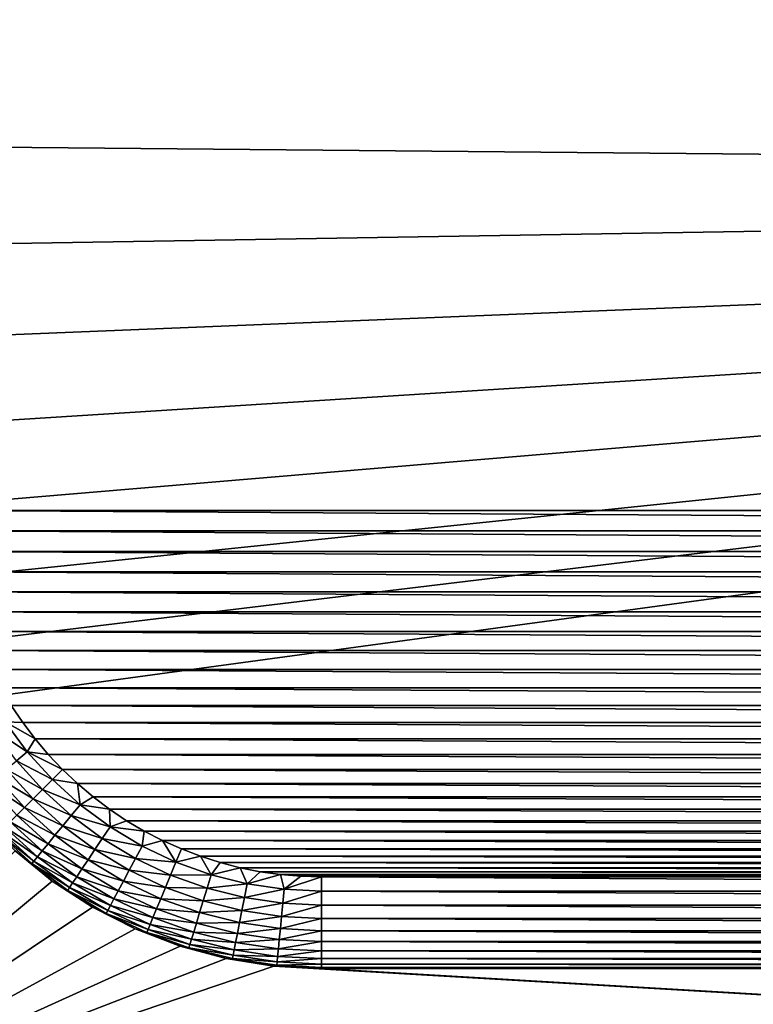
# Model space of a CAD drawing. Extents: x -320 to 320, y -695 to 695.
# Tile 77 of 169: x 231 to 247, y -80 to -58. Entities that reach past the tile are written whole.
import ezdxf

# ---------------------------------------------------------------- set-up
doc = ezdxf.new("R2010")
doc.units = 0
doc.header["$LTSCALE"] = 50.062222
for name, color, linetype in [('133', 7, 'CONTINUOUS'), ('138', 7, 'CONTINUOUS'), ('140', 7, 'CONTINUOUS'), ('141', 7, 'CONTINUOUS'), ('173', 7, 'CONTINUOUS'), ('174', 7, 'CONTINUOUS'), ('2', 7, 'CONTINUOUS')]:
    doc.layers.add(name, color=color, linetype=linetype)

msp = doc.modelspace()

# ---------------------------------------------------------------- linework, layer by layer
at = {"layer": '133', "color": 7, "linetype": 'CONTINUOUS'}
for points in [[(230.809, -76.431, -8), (231.622, -77.09, -8), (224.5, -83, -8), (230.809, -76.431, -8)], [(231.622, -77.09, -8), (232.5, -77.66, -8), (224.5, -83, -8), (231.622, -77.09, -8)], [(232.5, -77.66, -8), (233.433, -78.135, -8), (224.5, -83, -8), (232.5, -77.66, -8)], [(233.433, -78.135, -8), (234.41, -78.511, -8), (224.5, -83, -8), (233.433, -78.135, -8)], [(234.41, -78.511, -8), (235.421, -78.781, -8), (224.5, -83, -8), (234.41, -78.511, -8)], [(235.421, -78.781, -8), (236.455, -78.945, -8), (224.5, -83, -8), (235.421, -78.781, -8)], [(224.5, -83, -8), (236.455, -78.945, -8), (305.5, -83, -8), (224.5, -83, -8)], [(236.455, -78.945, -8), (237.5, -79, -8), (305.5, -83, -8), (236.455, -78.945, -8)], [(237.5, -79, -8), (291.5, -79, -8), (305.5, -83, -8), (237.5, -79, -8)]]:
    msp.add_3dface(points, dxfattribs=at)
at = {"layer": '138', "color": 7, "linetype": 'CONTINUOUS'}
for points in [[(299.5, 69, -36), (299.5, -69, -36), (229.5, 69, -36), (299.5, 69, -36)], [(229.5, 69, -36), (299.5, -69, -36), (229.5, -69, -36), (229.5, 69, -36)], [(229.5, -69, -36), (299.5, -69, -36), (299.487, -69.449, -36), (229.5, -69, -36)], [(229.513, -69.449, -36), (229.5, -69, -36), (299.487, -69.449, -36), (229.513, -69.449, -36)], [(229.55, -69.896, -36), (229.513, -69.449, -36), (299.45, -69.896, -36), (229.55, -69.896, -36)], [(299.45, -69.896, -36), (229.513, -69.449, -36), (299.487, -69.449, -36), (299.45, -69.896, -36)], [(229.613, -70.34, -36), (229.55, -69.896, -36), (299.387, -70.34, -36), (229.613, -70.34, -36)], [(299.387, -70.34, -36), (229.55, -69.896, -36), (299.45, -69.896, -36), (299.387, -70.34, -36)], [(229.701, -70.78, -36), (229.613, -70.34, -36), (299.299, -70.78, -36), (229.701, -70.78, -36)], [(299.299, -70.78, -36), (229.613, -70.34, -36), (299.387, -70.34, -36), (299.299, -70.78, -36)], [(229.813, -71.215, -36), (229.701, -70.78, -36), (299.187, -71.215, -36), (229.813, -71.215, -36)], [(299.187, -71.215, -36), (229.701, -70.78, -36), (299.299, -70.78, -36), (299.187, -71.215, -36)], [(229.949, -71.642, -36), (229.813, -71.215, -36), (299.051, -71.642, -36), (229.949, -71.642, -36)], [(299.051, -71.642, -36), (229.813, -71.215, -36), (299.187, -71.215, -36), (299.051, -71.642, -36)], [(230.109, -72.061, -36), (229.949, -71.642, -36), (298.891, -72.061, -36), (230.109, -72.061, -36)], [(298.891, -72.061, -36), (229.949, -71.642, -36), (299.051, -71.642, -36), (298.891, -72.061, -36)], [(230.292, -72.471, -36), (230.109, -72.061, -36), (298.708, -72.471, -36), (230.292, -72.471, -36)], [(298.708, -72.471, -36), (230.109, -72.061, -36), (298.891, -72.061, -36), (298.708, -72.471, -36)], [(230.498, -72.87, -36), (230.292, -72.471, -36), (298.502, -72.87, -36), (230.498, -72.87, -36)], [(298.502, -72.87, -36), (230.292, -72.471, -36), (298.708, -72.471, -36), (298.502, -72.87, -36)], [(230.726, -73.256, -36), (230.498, -72.87, -36), (298.274, -73.256, -36), (230.726, -73.256, -36)], [(298.274, -73.256, -36), (230.498, -72.87, -36), (298.502, -72.87, -36), (298.274, -73.256, -36)], [(230.976, -73.629, -36), (230.726, -73.256, -36), (298.024, -73.629, -36), (230.976, -73.629, -36)], [(298.024, -73.629, -36), (230.726, -73.256, -36), (298.274, -73.256, -36), (298.024, -73.629, -36)], [(231.245, -73.988, -36), (230.976, -73.629, -36), (297.755, -73.988, -36), (231.245, -73.988, -36)], [(297.755, -73.988, -36), (230.976, -73.629, -36), (298.024, -73.629, -36), (297.755, -73.988, -36)], [(231.535, -74.331, -36), (231.245, -73.988, -36), (297.465, -74.331, -36), (231.535, -74.331, -36)], [(297.465, -74.331, -36), (231.245, -73.988, -36), (297.755, -73.988, -36), (297.465, -74.331, -36)], [(231.843, -74.657, -36), (231.535, -74.331, -36), (297.157, -74.657, -36), (231.843, -74.657, -36)], [(297.157, -74.657, -36), (231.535, -74.331, -36), (297.465, -74.331, -36), (297.157, -74.657, -36)], [(232.169, -74.965, -36), (231.843, -74.657, -36), (296.831, -74.965, -36), (232.169, -74.965, -36)], [(296.831, -74.965, -36), (231.843, -74.657, -36), (297.157, -74.657, -36), (296.831, -74.965, -36)], [(232.512, -75.255, -36), (232.169, -74.965, -36), (296.488, -75.255, -36), (232.512, -75.255, -36)], [(296.488, -75.255, -36), (232.169, -74.965, -36), (296.831, -74.965, -36), (296.488, -75.255, -36)], [(232.871, -75.524, -36), (232.512, -75.255, -36), (296.129, -75.524, -36), (232.871, -75.524, -36)], [(296.129, -75.524, -36), (232.512, -75.255, -36), (296.488, -75.255, -36), (296.129, -75.524, -36)], [(233.244, -75.774, -36), (232.871, -75.524, -36), (295.756, -75.774, -36), (233.244, -75.774, -36)], [(295.756, -75.774, -36), (232.871, -75.524, -36), (296.129, -75.524, -36), (295.756, -75.774, -36)], [(233.63, -76.002, -36), (233.244, -75.774, -36), (295.37, -76.002, -36), (233.63, -76.002, -36)], [(295.37, -76.002, -36), (233.244, -75.774, -36), (295.756, -75.774, -36), (295.37, -76.002, -36)], [(234.029, -76.208, -36), (233.63, -76.002, -36), (294.971, -76.208, -36), (234.029, -76.208, -36)], [(294.971, -76.208, -36), (233.63, -76.002, -36), (295.37, -76.002, -36), (294.971, -76.208, -36)], [(234.439, -76.391, -36), (234.029, -76.208, -36), (294.561, -76.391, -36), (234.439, -76.391, -36)], [(294.561, -76.391, -36), (234.029, -76.208, -36), (294.971, -76.208, -36), (294.561, -76.391, -36)], [(234.858, -76.551, -36), (234.439, -76.391, -36), (294.142, -76.551, -36), (234.858, -76.551, -36)], [(294.142, -76.551, -36), (234.439, -76.391, -36), (294.561, -76.391, -36), (294.142, -76.551, -36)], [(235.285, -76.687, -36), (234.858, -76.551, -36), (293.715, -76.687, -36), (235.285, -76.687, -36)], [(293.715, -76.687, -36), (234.858, -76.551, -36), (294.142, -76.551, -36), (293.715, -76.687, -36)], [(235.72, -76.799, -36), (235.285, -76.687, -36), (293.28, -76.799, -36), (235.72, -76.799, -36)], [(293.28, -76.799, -36), (235.285, -76.687, -36), (293.715, -76.687, -36), (293.28, -76.799, -36)], [(236.16, -76.887, -36), (235.72, -76.799, -36), (292.84, -76.887, -36), (236.16, -76.887, -36)], [(292.84, -76.887, -36), (235.72, -76.799, -36), (293.28, -76.799, -36), (292.84, -76.887, -36)], [(236.604, -76.95, -36), (236.16, -76.887, -36), (292.396, -76.95, -36), (236.604, -76.95, -36)], [(292.396, -76.95, -36), (236.16, -76.887, -36), (292.84, -76.887, -36), (292.396, -76.95, -36)], [(237.051, -76.987, -36), (236.604, -76.95, -36), (291.949, -76.987, -36), (237.051, -76.987, -36)], [(291.949, -76.987, -36), (236.604, -76.95, -36), (292.396, -76.95, -36), (291.949, -76.987, -36)], [(237.5, -77, -36), (237.051, -76.987, -36), (291.5, -77, -36), (237.5, -77, -36)], [(291.5, -77, -36), (237.051, -76.987, -36), (291.949, -76.987, -36), (291.5, -77, -36)]]:
    msp.add_3dface(points, dxfattribs=at)
at = {"layer": '140', "color": 7, "linetype": 'CONTINUOUS'}
for points in [[(291.5, -79, -8), (237.5, -79, -8), (291.5, -79, -34), (291.5, -79, -8)], [(291.5, -79, -34), (237.5, -79, -8), (237.5, -79, -34), (291.5, -79, -34)]]:
    msp.add_3dface(points, dxfattribs=at)
at = {"layer": '141', "color": 7, "linetype": 'CONTINUOUS'}
for points in [[(231.622, -77.09, -8), (230.809, -76.431, -8), (231.622, -77.09, -34), (231.622, -77.09, -8)], [(231.622, -77.09, -34), (230.809, -76.431, -8), (230.809, -76.431, -34), (231.622, -77.09, -34)], [(232.5, -77.66, -8), (231.622, -77.09, -8), (232.5, -77.66, -34), (232.5, -77.66, -8)], [(232.5, -77.66, -34), (231.622, -77.09, -8), (231.622, -77.09, -34), (232.5, -77.66, -34)], [(233.433, -78.135, -8), (232.5, -77.66, -8), (233.433, -78.135, -34), (233.433, -78.135, -8)], [(233.433, -78.135, -34), (232.5, -77.66, -8), (232.5, -77.66, -34), (233.433, -78.135, -34)], [(234.41, -78.511, -8), (233.433, -78.135, -8), (234.41, -78.511, -34), (234.41, -78.511, -8)], [(234.41, -78.511, -34), (233.433, -78.135, -8), (233.433, -78.135, -34), (234.41, -78.511, -34)], [(235.421, -78.781, -8), (234.41, -78.511, -8), (235.421, -78.781, -34), (235.421, -78.781, -8)], [(235.421, -78.781, -34), (234.41, -78.511, -8), (234.41, -78.511, -34), (235.421, -78.781, -34)], [(236.455, -78.945, -8), (235.421, -78.781, -8), (236.455, -78.945, -34), (236.455, -78.945, -8)], [(236.455, -78.945, -34), (235.421, -78.781, -8), (235.421, -78.781, -34), (236.455, -78.945, -34)], [(237.5, -79, -8), (236.455, -78.945, -8), (237.5, -79, -34), (237.5, -79, -8)], [(237.5, -79, -34), (236.455, -78.945, -8), (236.455, -78.945, -34), (237.5, -79, -34)]]:
    msp.add_3dface(points, dxfattribs=at)
at = {"layer": '173', "color": 7, "linetype": 'CONTINUOUS'}
for points in [[(230.726, -73.256, -36), (230.976, -73.629, -36), (230.59, -73.617, -35.976), (230.726, -73.256, -36)], [(230.59, -73.617, -35.976), (231.076, -74.272, -35.976), (230.336, -73.787, -35.903), (230.59, -73.617, -35.976)], [(230.976, -73.629, -36), (231.245, -73.988, -36), (230.59, -73.617, -35.976), (230.976, -73.629, -36)], [(230.59, -73.617, -35.976), (231.245, -73.988, -36), (231.076, -74.272, -35.976), (230.59, -73.617, -35.976)], [(230.336, -73.787, -35.903), (231.076, -74.272, -35.976), (230.84, -74.466, -35.903), (230.336, -73.787, -35.903)], [(231.245, -73.988, -36), (231.535, -74.331, -36), (231.076, -74.272, -35.976), (231.245, -73.988, -36)], [(231.076, -74.272, -35.976), (231.624, -74.876, -35.976), (230.84, -74.466, -35.903), (231.076, -74.272, -35.976)], [(231.535, -74.331, -36), (231.843, -74.657, -36), (231.076, -74.272, -35.976), (231.535, -74.331, -36)], [(231.076, -74.272, -35.976), (231.843, -74.657, -36), (231.624, -74.876, -35.976), (231.076, -74.272, -35.976)], [(230.84, -74.466, -35.903), (231.408, -75.092, -35.903), (230.615, -74.65, -35.783), (230.84, -74.466, -35.903)], [(230.84, -74.466, -35.903), (231.624, -74.876, -35.976), (231.408, -75.092, -35.903), (230.84, -74.466, -35.903)], [(230.615, -74.65, -35.783), (231.202, -75.298, -35.783), (230.408, -74.82, -35.619), (230.615, -74.65, -35.783)], [(230.615, -74.65, -35.783), (231.408, -75.092, -35.903), (231.202, -75.298, -35.783), (230.615, -74.65, -35.783)], [(231.843, -74.657, -36), (232.169, -74.965, -36), (231.624, -74.876, -35.976), (231.843, -74.657, -36)], [(230.408, -74.82, -35.619), (231.013, -75.487, -35.619), (230.223, -74.972, -35.415), (230.408, -74.82, -35.619)], [(230.223, -74.972, -35.415), (231.013, -75.487, -35.619), (230.844, -75.656, -35.415), (230.223, -74.972, -35.415)], [(230.408, -74.82, -35.619), (231.202, -75.298, -35.783), (231.013, -75.487, -35.619), (230.408, -74.82, -35.619)], [(231.624, -74.876, -35.976), (232.228, -75.424, -35.976), (231.408, -75.092, -35.903), (231.624, -74.876, -35.976)], [(231.624, -74.876, -35.976), (232.169, -74.965, -36), (232.228, -75.424, -35.976), (231.624, -74.876, -35.976)], [(232.169, -74.965, -36), (232.512, -75.255, -36), (232.228, -75.424, -35.976), (232.169, -74.965, -36)], [(231.408, -75.092, -35.903), (232.034, -75.66, -35.903), (231.202, -75.298, -35.783), (231.408, -75.092, -35.903)], [(231.408, -75.092, -35.903), (232.228, -75.424, -35.976), (232.034, -75.66, -35.903), (231.408, -75.092, -35.903)], [(231.202, -75.298, -35.783), (231.85, -75.885, -35.783), (231.013, -75.487, -35.619), (231.202, -75.298, -35.783)], [(231.202, -75.298, -35.783), (232.034, -75.66, -35.903), (231.85, -75.885, -35.783), (231.202, -75.298, -35.783)], [(232.228, -75.424, -35.976), (232.883, -75.91, -35.976), (232.034, -75.66, -35.903), (232.228, -75.424, -35.976)], [(232.512, -75.255, -36), (232.871, -75.524, -36), (232.228, -75.424, -35.976), (232.512, -75.255, -36)], [(232.228, -75.424, -35.976), (232.871, -75.524, -36), (232.883, -75.91, -35.976), (232.228, -75.424, -35.976)], [(231.013, -75.487, -35.619), (231.68, -76.092, -35.619), (230.844, -75.656, -35.415), (231.013, -75.487, -35.619)], [(231.013, -75.487, -35.619), (231.85, -75.885, -35.783), (231.68, -76.092, -35.619), (231.013, -75.487, -35.619)], [(232.871, -75.524, -36), (233.244, -75.774, -36), (232.883, -75.91, -35.976), (232.871, -75.524, -36)], [(230.699, -75.801, -35.176), (231.399, -76.434, -35.176), (230.583, -75.917, -34.909), (230.699, -75.801, -35.176)], [(230.844, -75.656, -35.415), (231.528, -76.277, -35.415), (230.699, -75.801, -35.176), (230.844, -75.656, -35.415)], [(230.699, -75.801, -35.176), (231.528, -76.277, -35.415), (231.399, -76.434, -35.176), (230.699, -75.801, -35.176)], [(230.844, -75.656, -35.415), (231.68, -76.092, -35.619), (231.528, -76.277, -35.415), (230.844, -75.656, -35.415)], [(232.034, -75.66, -35.903), (232.713, -76.164, -35.903), (231.85, -75.885, -35.783), (232.034, -75.66, -35.903)], [(232.034, -75.66, -35.903), (232.883, -75.91, -35.976), (232.713, -76.164, -35.903), (232.034, -75.66, -35.903)], [(233.244, -75.774, -36), (233.63, -76.002, -36), (232.883, -75.91, -35.976), (233.244, -75.774, -36)], [(230.498, -76.002, -34.618), (231.218, -76.654, -34.618), (230.446, -76.054, -34.313), (230.498, -76.002, -34.618)], [(230.809, -76.431, -34), (230.446, -76.054, -34.313), (231.172, -76.711, -34.313), (230.809, -76.431, -34)], [(230.446, -76.054, -34.313), (231.218, -76.654, -34.618), (231.172, -76.711, -34.313), (230.446, -76.054, -34.313)], [(230.583, -75.917, -34.909), (231.295, -76.561, -34.909), (230.498, -76.002, -34.618), (230.583, -75.917, -34.909)], [(230.498, -76.002, -34.618), (231.295, -76.561, -34.909), (231.218, -76.654, -34.618), (230.498, -76.002, -34.618)], [(230.583, -75.917, -34.909), (231.399, -76.434, -35.176), (231.295, -76.561, -34.909), (230.583, -75.917, -34.909)], [(231.85, -75.885, -35.783), (232.552, -76.405, -35.783), (231.68, -76.092, -35.619), (231.85, -75.885, -35.783)], [(231.85, -75.885, -35.783), (232.713, -76.164, -35.903), (232.552, -76.405, -35.783), (231.85, -75.885, -35.783)], [(232.883, -75.91, -35.976), (233.583, -76.329, -35.976), (232.713, -76.164, -35.903), (232.883, -75.91, -35.976)], [(232.883, -75.91, -35.976), (233.63, -76.002, -36), (233.583, -76.329, -35.976), (232.883, -75.91, -35.976)], [(233.63, -76.002, -36), (234.029, -76.208, -36), (233.583, -76.329, -35.976), (233.63, -76.002, -36)], [(231.528, -76.277, -35.415), (232.27, -76.827, -35.415), (231.399, -76.434, -35.176), (231.528, -76.277, -35.415)], [(231.68, -76.092, -35.619), (232.403, -76.628, -35.619), (231.528, -76.277, -35.415), (231.68, -76.092, -35.619)], [(231.528, -76.277, -35.415), (232.403, -76.628, -35.619), (232.27, -76.827, -35.415), (231.528, -76.277, -35.415)], [(231.68, -76.092, -35.619), (232.552, -76.405, -35.783), (232.403, -76.628, -35.619), (231.68, -76.092, -35.619)], [(232.713, -76.164, -35.903), (233.438, -76.599, -35.903), (232.552, -76.405, -35.783), (232.713, -76.164, -35.903)], [(232.713, -76.164, -35.903), (233.583, -76.329, -35.976), (233.438, -76.599, -35.903), (232.713, -76.164, -35.903)], [(233.583, -76.329, -35.976), (234.029, -76.208, -36), (234.32, -76.678, -35.976), (233.583, -76.329, -35.976)], [(234.029, -76.208, -36), (234.439, -76.391, -36), (234.32, -76.678, -35.976), (234.029, -76.208, -36)], [(231.622, -77.09, -34), (230.809, -76.431, -34), (231.172, -76.711, -34.313), (231.622, -77.09, -34)], [(231.399, -76.434, -35.176), (232.157, -76.997, -35.176), (231.295, -76.561, -34.909), (231.399, -76.434, -35.176)], [(231.399, -76.434, -35.176), (232.27, -76.827, -35.415), (232.157, -76.997, -35.176), (231.399, -76.434, -35.176)], [(232.552, -76.405, -35.783), (233.302, -76.855, -35.783), (232.403, -76.628, -35.619), (232.552, -76.405, -35.783)], [(232.552, -76.405, -35.783), (233.438, -76.599, -35.903), (233.302, -76.855, -35.783), (232.552, -76.405, -35.783)], [(233.583, -76.329, -35.976), (234.32, -76.678, -35.976), (233.438, -76.599, -35.903), (233.583, -76.329, -35.976)], [(234.439, -76.391, -36), (234.858, -76.551, -36), (234.32, -76.678, -35.976), (234.439, -76.391, -36)], [(231.218, -76.654, -34.618), (231.999, -77.233, -34.618), (231.172, -76.711, -34.313), (231.218, -76.654, -34.618)], [(231.622, -77.09, -34), (231.172, -76.711, -34.313), (231.958, -77.294, -34.313), (231.622, -77.09, -34)], [(231.172, -76.711, -34.313), (231.999, -77.233, -34.618), (231.958, -77.294, -34.313), (231.172, -76.711, -34.313)], [(231.295, -76.561, -34.909), (232.066, -77.133, -34.909), (231.218, -76.654, -34.618), (231.295, -76.561, -34.909)], [(231.218, -76.654, -34.618), (232.066, -77.133, -34.909), (231.999, -77.233, -34.618), (231.218, -76.654, -34.618)], [(231.295, -76.561, -34.909), (232.157, -76.997, -35.176), (232.066, -77.133, -34.909), (231.295, -76.561, -34.909)], [(232.403, -76.628, -35.619), (233.175, -77.091, -35.619), (232.27, -76.827, -35.415), (232.403, -76.628, -35.619)], [(232.403, -76.628, -35.619), (233.302, -76.855, -35.783), (233.175, -77.091, -35.619), (232.403, -76.628, -35.619)], [(233.438, -76.599, -35.903), (234.203, -76.96, -35.903), (233.302, -76.855, -35.783), (233.438, -76.599, -35.903)], [(233.438, -76.599, -35.903), (234.32, -76.678, -35.976), (234.203, -76.96, -35.903), (233.438, -76.599, -35.903)], [(234.32, -76.678, -35.976), (235.088, -76.953, -35.976), (234.203, -76.96, -35.903), (234.32, -76.678, -35.976)], [(234.32, -76.678, -35.976), (234.858, -76.551, -36), (235.088, -76.953, -35.976), (234.32, -76.678, -35.976)], [(234.858, -76.551, -36), (235.285, -76.687, -36), (235.088, -76.953, -35.976), (234.858, -76.551, -36)], [(235.285, -76.687, -36), (235.72, -76.799, -36), (235.088, -76.953, -35.976), (235.285, -76.687, -36)], [(232.27, -76.827, -35.415), (233.063, -77.302, -35.415), (232.157, -76.997, -35.176), (232.27, -76.827, -35.415)], [(232.27, -76.827, -35.415), (233.175, -77.091, -35.619), (233.063, -77.302, -35.415), (232.27, -76.827, -35.415)], [(233.302, -76.855, -35.783), (234.092, -77.228, -35.783), (233.175, -77.091, -35.619), (233.302, -76.855, -35.783)], [(233.302, -76.855, -35.783), (234.203, -76.96, -35.903), (234.092, -77.228, -35.783), (233.302, -76.855, -35.783)], [(235.088, -76.953, -35.976), (235.72, -76.799, -36), (235.879, -77.151, -35.976), (235.088, -76.953, -35.976)], [(235.72, -76.799, -36), (236.16, -76.887, -36), (235.879, -77.151, -35.976), (235.72, -76.799, -36)], [(236.16, -76.887, -36), (236.604, -76.95, -36), (235.879, -77.151, -35.976), (236.16, -76.887, -36)], [(232.5, -77.66, -34), (231.622, -77.09, -34), (231.958, -77.294, -34.313), (232.5, -77.66, -34)], [(232.066, -77.133, -34.909), (232.889, -77.627, -34.909), (231.999, -77.233, -34.618), (232.066, -77.133, -34.909)], [(232.157, -76.997, -35.176), (232.966, -77.482, -35.176), (232.066, -77.133, -34.909), (232.157, -76.997, -35.176)], [(232.066, -77.133, -34.909), (232.966, -77.482, -35.176), (232.889, -77.627, -34.909), (232.066, -77.133, -34.909)], [(232.157, -76.997, -35.176), (233.063, -77.302, -35.415), (232.966, -77.482, -35.176), (232.157, -76.997, -35.176)], [(233.175, -77.091, -35.619), (233.989, -77.476, -35.619), (233.063, -77.302, -35.415), (233.175, -77.091, -35.619)], [(233.175, -77.091, -35.619), (234.092, -77.228, -35.783), (233.989, -77.476, -35.619), (233.175, -77.091, -35.619)], [(234.203, -76.96, -35.903), (234.999, -77.245, -35.903), (234.092, -77.228, -35.783), (234.203, -76.96, -35.903)], [(234.203, -76.96, -35.903), (235.088, -76.953, -35.976), (234.999, -77.245, -35.903), (234.203, -76.96, -35.903)], [(235.088, -76.953, -35.976), (235.879, -77.151, -35.976), (234.999, -77.245, -35.903), (235.088, -76.953, -35.976)], [(234.999, -77.245, -35.903), (235.879, -77.151, -35.976), (235.819, -77.45, -35.903), (234.999, -77.245, -35.903)], [(235.879, -77.151, -35.976), (236.685, -77.27, -35.976), (235.819, -77.45, -35.903), (235.879, -77.151, -35.976)], [(235.879, -77.151, -35.976), (236.604, -76.95, -36), (236.685, -77.27, -35.976), (235.879, -77.151, -35.976)], [(236.604, -76.95, -36), (237.051, -76.987, -36), (236.685, -77.27, -35.976), (236.604, -76.95, -36)], [(237.051, -76.987, -36), (237.5, -77, -36), (236.685, -77.27, -35.976), (237.051, -76.987, -36)], [(237.5, -77, -36), (237.5, -77.31, -35.976), (236.685, -77.27, -35.976), (237.5, -77, -36)], [(231.999, -77.233, -34.618), (232.832, -77.733, -34.618), (231.958, -77.294, -34.313), (231.999, -77.233, -34.618)], [(232.5, -77.66, -34), (231.958, -77.294, -34.313), (232.798, -77.797, -34.313), (232.5, -77.66, -34)], [(231.958, -77.294, -34.313), (232.832, -77.733, -34.618), (232.798, -77.797, -34.313), (231.958, -77.294, -34.313)], [(231.999, -77.233, -34.618), (232.889, -77.627, -34.909), (232.832, -77.733, -34.618), (231.999, -77.233, -34.618)], [(233.063, -77.302, -35.415), (233.898, -77.697, -35.415), (232.966, -77.482, -35.176), (233.063, -77.302, -35.415)], [(233.063, -77.302, -35.415), (233.989, -77.476, -35.619), (233.898, -77.697, -35.415), (233.063, -77.302, -35.415)], [(234.092, -77.228, -35.783), (234.915, -77.523, -35.783), (233.989, -77.476, -35.619), (234.092, -77.228, -35.783)], [(234.092, -77.228, -35.783), (234.999, -77.245, -35.903), (234.915, -77.523, -35.783), (234.092, -77.228, -35.783)], [(234.999, -77.245, -35.903), (235.819, -77.45, -35.903), (234.915, -77.523, -35.783), (234.999, -77.245, -35.903)], [(235.819, -77.45, -35.903), (236.685, -77.27, -35.976), (236.655, -77.574, -35.903), (235.819, -77.45, -35.903)], [(236.685, -77.27, -35.976), (237.5, -77.31, -35.976), (236.655, -77.574, -35.903), (236.685, -77.27, -35.976)], [(237.5, -77.31, -35.976), (237.5, -77.616, -35.903), (236.655, -77.574, -35.903), (237.5, -77.31, -35.976)], [(232.966, -77.482, -35.176), (233.82, -77.885, -35.176), (232.889, -77.627, -34.909), (232.966, -77.482, -35.176)], [(232.966, -77.482, -35.176), (233.898, -77.697, -35.415), (233.82, -77.885, -35.176), (232.966, -77.482, -35.176)], [(233.989, -77.476, -35.619), (234.837, -77.779, -35.619), (233.898, -77.697, -35.415), (233.989, -77.476, -35.619)], [(233.989, -77.476, -35.619), (234.915, -77.523, -35.783), (234.837, -77.779, -35.619), (233.989, -77.476, -35.619)], [(234.915, -77.523, -35.783), (235.762, -77.735, -35.783), (234.837, -77.779, -35.619), (234.915, -77.523, -35.783)], [(234.915, -77.523, -35.783), (235.819, -77.45, -35.903), (235.762, -77.735, -35.783), (234.915, -77.523, -35.783)], [(235.819, -77.45, -35.903), (236.655, -77.574, -35.903), (235.762, -77.735, -35.783), (235.819, -77.45, -35.903)], [(235.762, -77.735, -35.783), (236.655, -77.574, -35.903), (236.627, -77.863, -35.783), (235.762, -77.735, -35.783)], [(236.655, -77.574, -35.903), (237.5, -77.616, -35.903), (236.627, -77.863, -35.783), (236.655, -77.574, -35.903)], [(233.433, -78.135, -34), (232.5, -77.66, -34), (232.798, -77.797, -34.313), (233.433, -78.135, -34)], [(232.832, -77.733, -34.618), (233.711, -78.148, -34.618), (232.798, -77.797, -34.313), (232.832, -77.733, -34.618)], [(232.889, -77.627, -34.909), (233.757, -78.037, -34.909), (232.832, -77.733, -34.618), (232.889, -77.627, -34.909)], [(232.832, -77.733, -34.618), (233.757, -78.037, -34.909), (233.711, -78.148, -34.618), (232.832, -77.733, -34.618)], [(232.889, -77.627, -34.909), (233.82, -77.885, -35.176), (233.757, -78.037, -34.909), (232.889, -77.627, -34.909)], [(233.898, -77.697, -35.415), (234.767, -78.008, -35.415), (233.82, -77.885, -35.176), (233.898, -77.697, -35.415)], [(233.898, -77.697, -35.415), (234.837, -77.779, -35.619), (234.767, -78.008, -35.415), (233.898, -77.697, -35.415)], [(234.837, -77.779, -35.619), (235.71, -77.998, -35.619), (234.767, -78.008, -35.415), (234.837, -77.779, -35.619)], [(234.837, -77.779, -35.619), (235.762, -77.735, -35.783), (235.71, -77.998, -35.619), (234.837, -77.779, -35.619)], [(235.762, -77.735, -35.783), (236.627, -77.863, -35.783), (235.71, -77.998, -35.619), (235.762, -77.735, -35.783)], [(237.5, -77.616, -35.903), (237.5, -77.906, -35.783), (236.627, -77.863, -35.783), (237.5, -77.616, -35.903)], [(233.433, -78.135, -34), (232.798, -77.797, -34.313), (233.683, -78.216, -34.313), (233.433, -78.135, -34)], [(232.798, -77.797, -34.313), (233.711, -78.148, -34.618), (233.683, -78.216, -34.313), (232.798, -77.797, -34.313)], [(233.82, -77.885, -35.176), (234.708, -78.203, -35.176), (233.757, -78.037, -34.909), (233.82, -77.885, -35.176)], [(233.82, -77.885, -35.176), (234.767, -78.008, -35.415), (234.708, -78.203, -35.176), (233.82, -77.885, -35.176)], [(234.767, -78.008, -35.415), (235.664, -78.232, -35.415), (234.708, -78.203, -35.176), (234.767, -78.008, -35.415)], [(234.767, -78.008, -35.415), (235.71, -77.998, -35.619), (235.664, -78.232, -35.415), (234.767, -78.008, -35.415)], [(235.71, -77.998, -35.619), (236.601, -78.13, -35.619), (235.664, -78.232, -35.415), (235.71, -77.998, -35.619)], [(235.71, -77.998, -35.619), (236.627, -77.863, -35.783), (236.601, -78.13, -35.619), (235.71, -77.998, -35.619)], [(236.627, -77.863, -35.783), (237.5, -77.906, -35.783), (236.601, -78.13, -35.619), (236.627, -77.863, -35.783)], [(237.5, -77.906, -35.783), (237.5, -78.174, -35.619), (236.601, -78.13, -35.619), (237.5, -77.906, -35.783)], [(234.41, -78.511, -34), (233.433, -78.135, -34), (233.683, -78.216, -34.313), (234.41, -78.511, -34)], [(233.711, -78.148, -34.618), (234.626, -78.476, -34.618), (233.683, -78.216, -34.313), (233.711, -78.148, -34.618)], [(234.41, -78.511, -34), (233.683, -78.216, -34.313), (234.604, -78.546, -34.313), (234.41, -78.511, -34)], [(233.683, -78.216, -34.313), (234.626, -78.476, -34.618), (234.604, -78.546, -34.313), (233.683, -78.216, -34.313)], [(233.757, -78.037, -34.909), (234.661, -78.361, -34.909), (233.711, -78.148, -34.618), (233.757, -78.037, -34.909)], [(233.711, -78.148, -34.618), (234.661, -78.361, -34.909), (234.626, -78.476, -34.618), (233.711, -78.148, -34.618)], [(233.757, -78.037, -34.909), (234.708, -78.203, -35.176), (234.661, -78.361, -34.909), (233.757, -78.037, -34.909)], [(234.708, -78.203, -35.176), (235.624, -78.433, -35.176), (234.661, -78.361, -34.909), (234.708, -78.203, -35.176)], [(234.708, -78.203, -35.176), (235.664, -78.232, -35.415), (235.624, -78.433, -35.176), (234.708, -78.203, -35.176)], [(235.664, -78.232, -35.415), (236.601, -78.13, -35.619), (236.577, -78.368, -35.415), (235.664, -78.232, -35.415)], [(236.601, -78.13, -35.619), (237.5, -78.174, -35.619), (236.577, -78.368, -35.415), (236.601, -78.13, -35.619)], [(237.5, -78.174, -35.619), (237.5, -78.413, -35.415), (236.577, -78.368, -35.415), (237.5, -78.174, -35.619)], [(234.661, -78.361, -34.909), (235.592, -78.594, -34.909), (234.626, -78.476, -34.618), (234.661, -78.361, -34.909)], [(234.661, -78.361, -34.909), (235.624, -78.433, -35.176), (235.592, -78.594, -34.909), (234.661, -78.361, -34.909)], [(235.624, -78.433, -35.176), (236.557, -78.571, -35.176), (235.592, -78.594, -34.909), (235.624, -78.433, -35.176)], [(235.664, -78.232, -35.415), (236.577, -78.368, -35.415), (235.624, -78.433, -35.176), (235.664, -78.232, -35.415)], [(235.624, -78.433, -35.176), (236.577, -78.368, -35.415), (236.557, -78.571, -35.176), (235.624, -78.433, -35.176)], [(236.577, -78.368, -35.415), (237.5, -78.413, -35.415), (236.557, -78.571, -35.176), (236.577, -78.368, -35.415)], [(237.5, -78.413, -35.415), (237.5, -78.617, -35.176), (236.557, -78.571, -35.176), (237.5, -78.413, -35.415)], [(235.421, -78.781, -34), (234.41, -78.511, -34), (234.604, -78.546, -34.313), (235.421, -78.781, -34)], [(234.626, -78.476, -34.618), (235.568, -78.712, -34.618), (234.604, -78.546, -34.313), (234.626, -78.476, -34.618)], [(235.421, -78.781, -34), (234.604, -78.546, -34.313), (235.554, -78.784, -34.313), (235.421, -78.781, -34)], [(234.604, -78.546, -34.313), (235.568, -78.712, -34.618), (235.554, -78.784, -34.313), (234.604, -78.546, -34.313)], [(234.626, -78.476, -34.618), (235.592, -78.594, -34.909), (235.568, -78.712, -34.618), (234.626, -78.476, -34.618)], [(235.592, -78.594, -34.909), (236.541, -78.735, -34.909), (235.568, -78.712, -34.618), (235.592, -78.594, -34.909)], [(235.592, -78.594, -34.909), (236.557, -78.571, -35.176), (236.541, -78.735, -34.909), (235.592, -78.594, -34.909)], [(236.557, -78.571, -35.176), (237.5, -78.617, -35.176), (236.541, -78.735, -34.909), (236.557, -78.571, -35.176)], [(237.5, -78.617, -35.176), (237.5, -78.782, -34.909), (236.541, -78.735, -34.909), (237.5, -78.617, -35.176)], [(236.455, -78.945, -34), (235.421, -78.781, -34), (235.554, -78.784, -34.313), (236.455, -78.945, -34)], [(235.568, -78.712, -34.618), (236.529, -78.854, -34.618), (235.554, -78.784, -34.313), (235.568, -78.712, -34.618)], [(236.455, -78.945, -34), (235.554, -78.784, -34.313), (236.522, -78.927, -34.313), (236.455, -78.945, -34)], [(235.554, -78.784, -34.313), (236.529, -78.854, -34.618), (236.522, -78.927, -34.313), (235.554, -78.784, -34.313)], [(235.568, -78.712, -34.618), (236.541, -78.735, -34.909), (236.529, -78.854, -34.618), (235.568, -78.712, -34.618)], [(236.529, -78.854, -34.618), (237.5, -78.902, -34.618), (236.522, -78.927, -34.313), (236.529, -78.854, -34.618)], [(236.541, -78.735, -34.909), (237.5, -78.782, -34.909), (236.529, -78.854, -34.618), (236.541, -78.735, -34.909)], [(237.5, -78.782, -34.909), (237.5, -78.902, -34.618), (236.529, -78.854, -34.618), (237.5, -78.782, -34.909)], [(237.5, -78.975, -34.313), (236.455, -78.945, -34), (236.522, -78.927, -34.313), (237.5, -78.975, -34.313)], [(237.5, -79, -34), (236.455, -78.945, -34), (237.5, -78.975, -34.313), (237.5, -79, -34)], [(237.5, -78.902, -34.618), (237.5, -78.975, -34.313), (236.522, -78.927, -34.313), (237.5, -78.902, -34.618)]]:
    msp.add_3dface(points, dxfattribs=at)
at = {"layer": '174', "color": 7, "linetype": 'CONTINUOUS'}
for points in [[(237.5, -77, -36), (291.5, -77, -36), (291.5, -77.31, -35.976), (237.5, -77, -36)], [(237.5, -77, -36), (291.5, -77.31, -35.976), (237.5, -77.31, -35.976), (237.5, -77, -36)], [(291.5, -77.31, -35.976), (291.5, -77.616, -35.903), (237.5, -77.31, -35.976), (291.5, -77.31, -35.976)], [(237.5, -77.31, -35.976), (291.5, -77.616, -35.903), (237.5, -77.616, -35.903), (237.5, -77.31, -35.976)], [(291.5, -77.616, -35.903), (291.5, -77.906, -35.783), (237.5, -77.616, -35.903), (291.5, -77.616, -35.903)], [(237.5, -77.616, -35.903), (291.5, -77.906, -35.783), (237.5, -77.906, -35.783), (237.5, -77.616, -35.903)], [(291.5, -77.906, -35.783), (291.5, -78.174, -35.619), (237.5, -77.906, -35.783), (291.5, -77.906, -35.783)], [(237.5, -77.906, -35.783), (291.5, -78.174, -35.619), (237.5, -78.174, -35.619), (237.5, -77.906, -35.783)], [(291.5, -78.174, -35.619), (291.5, -78.413, -35.415), (237.5, -78.174, -35.619), (291.5, -78.174, -35.619)], [(237.5, -78.174, -35.619), (291.5, -78.413, -35.415), (237.5, -78.413, -35.415), (237.5, -78.174, -35.619)], [(291.5, -78.413, -35.415), (291.5, -78.617, -35.176), (237.5, -78.413, -35.415), (291.5, -78.413, -35.415)], [(237.5, -78.413, -35.415), (291.5, -78.617, -35.176), (237.5, -78.617, -35.176), (237.5, -78.413, -35.415)], [(291.5, -78.617, -35.176), (291.5, -78.782, -34.909), (237.5, -78.617, -35.176), (291.5, -78.617, -35.176)], [(237.5, -78.617, -35.176), (291.5, -78.782, -34.909), (237.5, -78.782, -34.909), (237.5, -78.617, -35.176)], [(291.5, -78.782, -34.909), (291.5, -78.902, -34.618), (237.5, -78.782, -34.909), (291.5, -78.782, -34.909)], [(237.5, -78.782, -34.909), (291.5, -78.902, -34.618), (237.5, -78.902, -34.618), (237.5, -78.782, -34.909)], [(291.5, -78.902, -34.618), (291.5, -78.975, -34.313), (237.5, -78.902, -34.618), (291.5, -78.902, -34.618)], [(237.5, -78.902, -34.618), (291.5, -78.975, -34.313), (237.5, -78.975, -34.313), (237.5, -78.902, -34.618)], [(291.5, -79, -34), (237.5, -79, -34), (237.5, -78.975, -34.313), (291.5, -79, -34)], [(291.5, -78.975, -34.313), (291.5, -79, -34), (237.5, -78.975, -34.313), (291.5, -78.975, -34.313)]]:
    msp.add_3dface(points, dxfattribs=at)
at = {"layer": '2', "color": 7, "linetype": 'CONTINUOUS'}
for points in [[(312.911, -61.833, 11), (313.192, -41.223, 11), (178.792, -60.597, 11), (312.911, -61.833, 11)], [(178.792, -60.597, 11), (313.192, -41.223, 11), (179.929, -57.06, 11), (178.792, -60.597, 11)], [(177.413, -64.047, 11), (312.911, -61.833, 11), (178.792, -60.597, 11), (177.413, -64.047, 11)], [(312.517, -82.441, 11), (312.911, -61.833, 11), (164.487, -82.016, 11), (312.517, -82.441, 11)], [(164.487, -82.016, 11), (312.911, -61.833, 11), (167.145, -79.42, 11), (164.487, -82.016, 11)], [(167.145, -79.42, 11), (312.911, -61.833, 11), (169.616, -76.646, 11), (167.145, -79.42, 11)], [(169.616, -76.646, 11), (312.911, -61.833, 11), (171.889, -73.707, 11), (169.616, -76.646, 11)], [(171.889, -73.707, 11), (312.911, -61.833, 11), (173.953, -70.618, 11), (171.889, -73.707, 11)], [(173.953, -70.618, 11), (312.911, -61.833, 11), (175.797, -67.392, 11), (173.953, -70.618, 11)], [(175.797, -67.392, 11), (312.911, -61.833, 11), (177.413, -64.047, 11), (175.797, -67.392, 11)]]:
    msp.add_3dface(points, dxfattribs=at)

doc.saveas('drawing.dxf')
